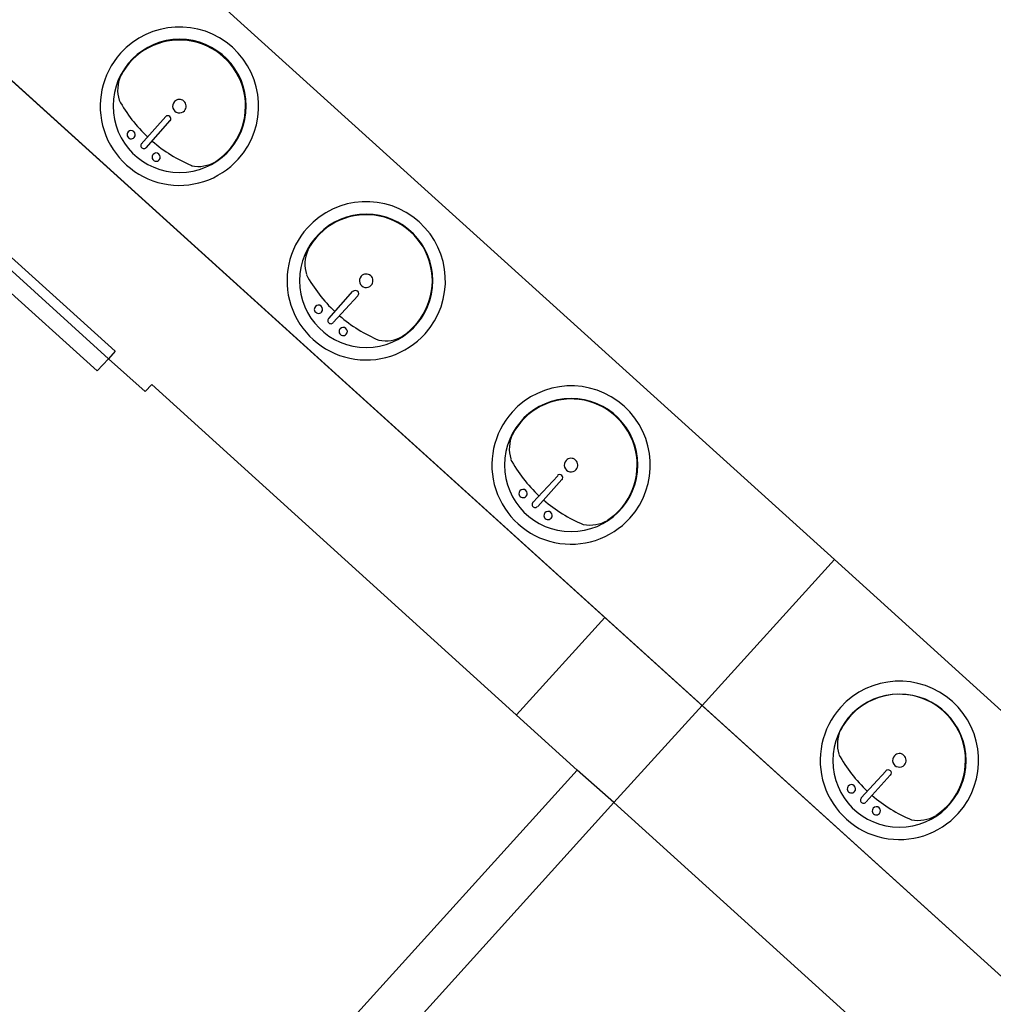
# Model space of a CAD drawing. Header units: millimetres. Extents: x 335 to 739275, y -1 to 84.
# Tile 54 of 71: x 384.59 to 388.53, y 35.28 to 39.26. Entities that reach past the tile are written whole.
import ezdxf

# ---------------------------------------------------------------- set-up
doc = ezdxf.new("R2010")
doc.units = ezdxf.units.MM
doc.header["$MEASUREMENT"] = 0

msp = doc.modelspace()

# ---------------------------------------------------------------- linework, layer by layer
at = {"color": 7}
for p, q in [((387.8857, 37.0807), (384.6387, 40.0187)), ((384.1047, 39.4297), (387.3517, 36.4907)), ((389.2677, 34.7547), (384.5477, 39.0277)), ((385.0847, 38.7607), (385.1837, 38.8717)), ((385.1047, 38.7447), (385.2017, 38.8557)), ((384.1917, 38.6337), (384.9787, 37.9227)), ((384.1917, 38.6337), (384.9787, 37.9227)), ((384.9527, 37.8927), (384.1657, 38.6057)), ((384.9057, 37.8437), (384.1197, 38.5537)), ((385.8427, 38.0557), (385.9397, 38.1657)), ((385.8597, 38.0397), (385.9597, 38.1467)), ((384.9787, 37.9227), (384.9527, 37.8927)), ((384.9057, 37.8437), (384.9527, 37.8927)), ((384.9527, 37.8927), (385.0997, 37.7597)), ((385.0997, 37.7597), (385.1267, 37.7887)), ((385.1267, 37.7887), (386.8467, 36.2297)), ((385.1267, 37.7887), (386.8467, 36.2297)), ((386.8467, 36.2297), (385.1267, 37.7887)), ((386.6677, 37.3107), (386.7677, 37.4197)), ((386.6877, 37.2957), (386.7837, 37.4037)), ((387.3517, 36.4907), (387.8857, 37.0807)), ((389.8027, 35.3437), (387.8857, 37.0807)), ((386.6007, 36.4527), (386.9587, 36.8467)), ((387.3517, 36.4907), (386.9947, 36.0977)), ((387.3517, 36.4907), (389.2677, 34.7547)), ((386.8467, 36.2297), (385.3777, 34.6077)), ((386.9947, 36.0977), (386.8467, 36.2297)), ((387.9937, 36.1167), (388.0937, 36.2257)), ((388.0137, 36.1017), (388.1117, 36.2087)), ((385.5257, 34.4737), (386.9947, 36.0977)), ((386.9947, 36.0977), (389.0597, 34.2277)), ((389.0597, 34.2277), (386.9947, 36.0977))]:
    msp.add_line(p, q, dxfattribs=at)
for centre, radius, start, end in [((385.2387, 38.9137), 0.3201, 318, 138), ((385.2397, 38.9147), 0.2693, 0, 180), ((385.2387, 38.9137), 0.2672, 303.307, 152.693), ((385.2387, 38.9137), 0.3201, 138, 318), ((385.1277, 38.9787), 0.1387, 155.81, 197.207), ((385.5207, 39.2267), 0.6, 208.791, 226.793), ((385.2387, 38.9137), 0.0274, 318, 138), ((385.2397, 38.9147), 0.2693, 180, 0), ((385.2387, 38.9137), 0.0274, 138, 318), ((385.1917, 38.8627), 0.0126, 318, 138), ((385.0437, 38.7987), 0.0168, 318, 138), ((385.0437, 38.7987), 0.0168, 138, 318), ((385.0947, 38.7547), 0.0126, 138, 318), ((385.5207, 39.2267), 0.6, 229.207, 247.209), ((385.1447, 38.7077), 0.0168, 138, 318), ((385.1447, 38.7077), 0.0168, 318, 138), ((385.3147, 38.8087), 0.1387, 258.793, 300.19), ((385.9937, 38.2077), 0.3201, 318, 138), ((385.9937, 38.2077), 0.2693, 0, 180), ((385.9937, 38.2077), 0.2672, 303.307, 152.693), ((385.9937, 38.2077), 0.3201, 138, 318), ((385.8847, 38.2737), 0.1387, 155.81, 197.207), ((386.2777, 38.5207), 0.6, 208.791, 226.793), ((385.9937, 38.2077), 0.0274, 138, 318), ((385.9937, 38.2077), 0.0274, 318, 138), ((385.9937, 38.2077), 0.2693, 180, 0), ((385.9507, 38.1557), 0.0126, 318, 138), ((385.8007, 38.0927), 0.0168, 138, 318), ((385.8007, 38.0927), 0.0168, 318, 138), ((386.2777, 38.5207), 0.6, 229.207, 247.209), ((385.8507, 38.0467), 0.0126, 138, 318), ((385.9007, 38.0027), 0.0168, 318, 138), ((385.9007, 38.0027), 0.0168, 138, 318), ((386.0717, 38.1037), 0.1387, 258.793, 300.19), ((386.8217, 37.4627), 0.3201, 318, 138), ((386.8217, 37.4627), 0.2693, 0, 180), ((386.8217, 37.4627), 0.2672, 303.307, 152.693), ((386.8217, 37.4627), 0.3201, 138, 318), ((386.7107, 37.5287), 0.1387, 155.81, 197.207), ((386.8217, 37.4627), 0.2693, 180, 0), ((387.1027, 37.7757), 0.6, 208.791, 226.793), ((386.8217, 37.4627), 0.0274, 138, 318), ((386.8217, 37.4627), 0.0274, 318, 138), ((386.7757, 37.4117), 0.0126, 318, 138), ((386.6277, 37.3477), 0.0168, 138, 318), ((386.6277, 37.3477), 0.0168, 318, 138), ((386.6767, 37.3037), 0.0126, 138, 318), ((387.1027, 37.7757), 0.6, 229.207, 247.209), ((386.7287, 37.2587), 0.0168, 138, 318), ((386.7287, 37.2587), 0.0168, 318, 138), ((386.8987, 37.3587), 0.1387, 258.793, 300.19), ((388.1487, 36.2687), 0.3201, 318, 138), ((388.1487, 36.2677), 0.2693, 0, 180), ((388.1487, 36.2687), 0.2672, 303.307, 152.693), ((388.1487, 36.2687), 0.3201, 138, 318), ((388.0367, 36.3347), 0.1387, 155.81, 197.207), ((388.1487, 36.2677), 0.2693, 180, 0), ((388.4297, 36.5817), 0.6, 208.791, 226.793), ((388.1487, 36.2687), 0.0274, 138, 318), ((388.1487, 36.2687), 0.0274, 318, 138), ((388.1037, 36.2177), 0.0126, 318, 138), ((387.9547, 36.1537), 0.0168, 138, 318), ((387.9547, 36.1537), 0.0168, 318, 138), ((388.0037, 36.1077), 0.0126, 138, 318), ((388.4297, 36.5817), 0.6, 229.207, 247.209), ((388.0557, 36.0647), 0.0168, 138, 318), ((388.0557, 36.0647), 0.0168, 318, 138), ((388.2247, 36.1647), 0.1387, 258.793, 300.19)]:
    msp.add_arc(centre, radius, start, end, dxfattribs=at)

doc.saveas('drawing.dxf')
